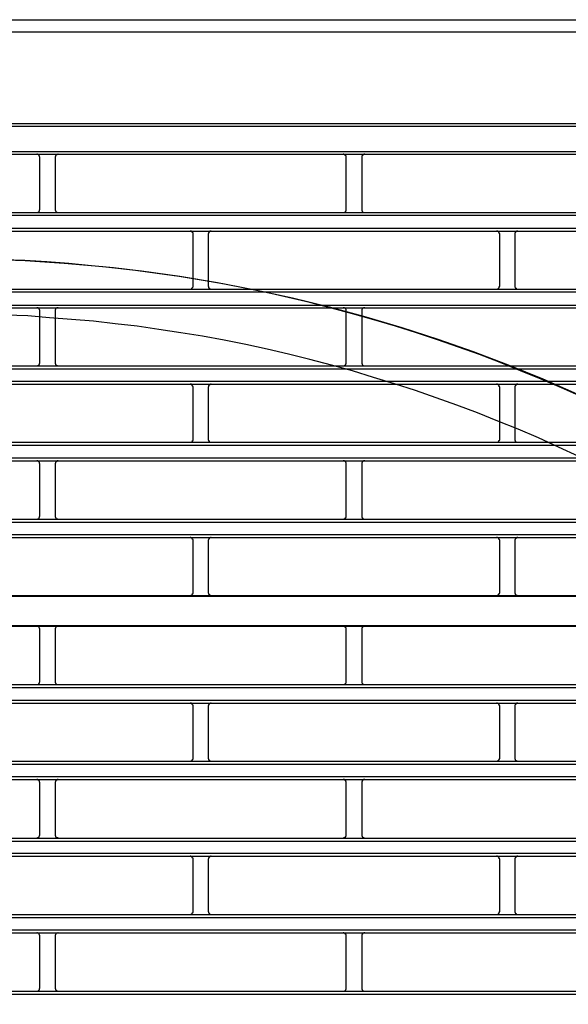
# Model space of a CAD drawing. Header units: millimetres. Extents: x 50532 to 99257, y 49161 to 61325.
# Tile 65 of 256: x 75121 to 75153, y 51663 to 51720. Entities that reach past the tile are written whole.
import ezdxf

# ---------------------------------------------------------------- set-up
doc = ezdxf.new("R2010")
doc.units = ezdxf.units.MM
doc.layers.add('AQUAREA', color=7, linetype='Continuous')

# ---------------------------------------------------------------- blocks, each defined once
blk = doc.blocks.new('SPLIT')
at = {"layer": 'AQUAREA'}
for points in [[(24316.35, -979.25), (24869.92, -979.25)], [(24316, -981.21), (24870.27, -981.21)], [(24308.59, -996.05), (24877.69, -996.05)], [(24308.59, -996.47), (24877.69, -996.47)], [(24308.59, -1000.6), (24877.69, -1000.6)], [(24308.59, -1001.02), (24877.69, -1001.02)], [(24616.73, -1001.51), (24616.73, -1001.51), (24616.73, -1001.44), (24616.66, -1001.44), (24616.66, -1001.37), (24616.66, -1001.3), (24616.59, -1001.3), (24616.59, -1001.23), (24616.59, -1001.16), (24616.52, -1001.16), (24616.45, -1001.09), (24616.38, -1001.09), (24616.31, -1001.09), (24616.31, -1001.02), (24616.24, -1001.02)], [(24616.73, -1009.98), (24616.73, -1001.51)], [(24619.67, -1001.02), (24619.67, -1001.02), (24619.6, -1001.02), (24619.6, -1001.09), (24619.53, -1001.09), (24619.46, -1001.09), (24619.39, -1001.09), (24619.39, -1001.16), (24619.32, -1001.16), (24619.32, -1001.23), (24619.25, -1001.23), (24619.25, -1001.3), (24619.25, -1001.37), (24619.18, -1001.37), (24619.18, -1001.44), (24619.18, -1001.51)], [(24619.18, -1001.51), (24619.18, -1009.98)], [(24666.29, -1001.51), (24666.29, -1001.51), (24666.29, -1001.44), (24666.29, -1001.37), (24666.29, -1001.3), (24666.22, -1001.3), (24666.22, -1001.23), (24666.15, -1001.23), (24666.15, -1001.16), (24666.08, -1001.16), (24666.08, -1001.09), (24666.01, -1001.09), (24665.94, -1001.09), (24665.94, -1001.02), (24665.87, -1001.02), (24665.8, -1001.02)], [(24666.29, -1009.98), (24666.29, -1001.51)], [(24669.3, -1001.02), (24669.3, -1001.02), (24669.23, -1001.02), (24669.16, -1001.02), (24669.16, -1001.09), (24669.09, -1001.09), (24669.02, -1001.09), (24669.02, -1001.16), (24668.95, -1001.16), (24668.95, -1001.23), (24668.88, -1001.23), (24668.88, -1001.3), (24668.81, -1001.3), (24668.81, -1001.37), (24668.81, -1001.44), (24668.81, -1001.51)], [(24668.81, -1001.51), (24668.81, -1009.98)], [(24616.24, -1010.47), (24616.24, -1010.47), (24616.31, -1010.47), (24616.38, -1010.47), (24616.38, -1010.4), (24616.45, -1010.4), (24616.52, -1010.4), (24616.52, -1010.33), (24616.59, -1010.33), (24616.59, -1010.26), (24616.66, -1010.26), (24616.66, -1010.19), (24616.66, -1010.12), (24616.66, -1010.05), (24616.73, -1010.05), (24616.73, -1009.98)], [(24619.18, -1009.98), (24619.18, -1009.98), (24619.18, -1010.05), (24619.18, -1010.12), (24619.25, -1010.12), (24619.25, -1010.19), (24619.25, -1010.26), (24619.32, -1010.26), (24619.32, -1010.33), (24619.39, -1010.33), (24619.39, -1010.4), (24619.46, -1010.4), (24619.53, -1010.47), (24619.6, -1010.47), (24619.67, -1010.47)], [(24665.8, -1010.47), (24665.8, -1010.47), (24665.87, -1010.47), (24665.94, -1010.47), (24666.01, -1010.47), (24666.01, -1010.4), (24666.08, -1010.4), (24666.15, -1010.33), (24666.22, -1010.33), (24666.22, -1010.26), (24666.22, -1010.19), (24666.29, -1010.19), (24666.29, -1010.12), (24666.29, -1010.05), (24666.29, -1009.98)], [(24668.81, -1009.98), (24668.81, -1009.98), (24668.81, -1010.05), (24668.81, -1010.12), (24668.81, -1010.19), (24668.88, -1010.19), (24668.88, -1010.26), (24668.88, -1010.33), (24668.95, -1010.33), (24669.02, -1010.4), (24669.09, -1010.4), (24669.09, -1010.47), (24669.16, -1010.47), (24669.23, -1010.47), (24669.3, -1010.47)], [(24343.87, -1010.47), (24842.41, -1010.47)], [(24343.87, -1010.89), (24842.41, -1010.89)], [(24343.87, -1012.99), (24842.41, -1012.99)], [(24343.87, -1013.48), (24842.41, -1013.48)], [(24641.51, -1013.97), (24641.51, -1013.9), (24641.51, -1013.83), (24641.51, -1013.76), (24641.44, -1013.76), (24641.44, -1013.69), (24641.44, -1013.62), (24641.37, -1013.62), (24641.37, -1013.55), (24641.3, -1013.55), (24641.23, -1013.55), (24641.23, -1013.48), (24641.16, -1013.48), (24641.09, -1013.48), (24641.02, -1013.48)], [(24644.45, -1013.48), (24644.45, -1013.48), (24644.38, -1013.48), (24644.31, -1013.48), (24644.24, -1013.48), (24644.24, -1013.55), (24644.17, -1013.55), (24644.1, -1013.62), (24644.1, -1013.69), (24644.03, -1013.69), (24644.03, -1013.76), (24644.03, -1013.83), (24643.96, -1013.83), (24643.96, -1013.9), (24643.96, -1013.97)], [(24691.14, -1013.97), (24691.14, -1013.9), (24691.14, -1013.83), (24691.07, -1013.83), (24691.07, -1013.76), (24691.07, -1013.69), (24691, -1013.69), (24691, -1013.62), (24690.93, -1013.55), (24690.86, -1013.55), (24690.86, -1013.48), (24690.79, -1013.48), (24690.72, -1013.48), (24690.65, -1013.48)], [(24694.08, -1013.48), (24694.08, -1013.48), (24694.01, -1013.48), (24693.94, -1013.48), (24693.87, -1013.48), (24693.87, -1013.55), (24693.8, -1013.55), (24693.73, -1013.55), (24693.73, -1013.62), (24693.66, -1013.62), (24693.66, -1013.69), (24693.66, -1013.76), (24693.59, -1013.76), (24693.59, -1013.83), (24693.59, -1013.9), (24693.59, -1013.97)], [(24641.51, -1022.37), (24641.51, -1013.97)], [(24643.96, -1013.97), (24643.96, -1022.37)], [(24691.14, -1022.37), (24691.14, -1013.97)], [(24693.59, -1013.97), (24693.59, -1022.37)], [(24704.44, -1040.29), (24701.15, -1038.82), (24697.86, -1037.42), (24694.5, -1036.09), (24691.21, -1034.76), (24687.85, -1033.43), (24684.49, -1032.24), (24681.06, -1031.05), (24677.7, -1029.93), (24674.27, -1028.88), (24670.77, -1027.83), (24667.34, -1026.85), (24663.91, -1025.94), (24660.41, -1025.03), (24656.91, -1024.19), (24653.41, -1023.42), (24649.91, -1022.72), (24646.34, -1022.02), (24642.84, -1021.39), (24639.27, -1020.83), (24635.7, -1020.34), (24632.2, -1019.85), (24628.63, -1019.43), (24625.06, -1019.08), (24621.42, -1018.73), (24617.85, -1018.45), (24614.28, -1018.24), (24610.71, -1018.1)], [(24308.59, -1022.86), (24877.69, -1022.86)], [(24641.02, -1022.86), (24641.02, -1022.86), (24641.09, -1022.86), (24641.16, -1022.86), (24641.23, -1022.86), (24641.23, -1022.79), (24641.3, -1022.79), (24641.3, -1022.72), (24641.37, -1022.72), (24641.37, -1022.65), (24641.44, -1022.65), (24641.44, -1022.58), (24641.51, -1022.51), (24641.51, -1022.44), (24641.51, -1022.37)], [(24643.96, -1022.37), (24643.96, -1022.37), (24643.96, -1022.44), (24644.03, -1022.44), (24644.03, -1022.51), (24644.03, -1022.58), (24644.03, -1022.65), (24644.1, -1022.65), (24644.1, -1022.72), (24644.17, -1022.72), (24644.17, -1022.79), (24644.24, -1022.79), (24644.31, -1022.86), (24644.38, -1022.86), (24644.45, -1022.86)], [(24690.65, -1022.86), (24690.65, -1022.86), (24690.72, -1022.86), (24690.79, -1022.86), (24690.86, -1022.79), (24690.93, -1022.79), (24690.93, -1022.72), (24691, -1022.72), (24691, -1022.65), (24691.07, -1022.65), (24691.07, -1022.58), (24691.07, -1022.51), (24691.07, -1022.44), (24691.14, -1022.44), (24691.14, -1022.37)], [(24693.59, -1022.37), (24693.59, -1022.37), (24693.59, -1022.44), (24693.59, -1022.51), (24693.66, -1022.58), (24693.66, -1022.65), (24693.73, -1022.65), (24693.73, -1022.72), (24693.8, -1022.72), (24693.8, -1022.79), (24693.87, -1022.79), (24693.87, -1022.86), (24693.94, -1022.86), (24694.01, -1022.86), (24694.08, -1022.86)], [(24308.59, -1023.28), (24877.69, -1023.28)], [(24308.59, -1025.45), (24877.69, -1025.45)], [(24308.59, -1025.87), (24877.69, -1025.87)], [(24616.73, -1026.36), (24616.73, -1026.36), (24616.73, -1026.29), (24616.66, -1026.22), (24616.66, -1026.15), (24616.66, -1026.08), (24616.59, -1026.08), (24616.59, -1026.01), (24616.52, -1026.01), (24616.52, -1025.94), (24616.45, -1025.94), (24616.45, -1025.87), (24616.38, -1025.87), (24616.31, -1025.87), (24616.24, -1025.87)], [(24619.67, -1025.87), (24619.67, -1025.87), (24619.6, -1025.87), (24619.53, -1025.87), (24619.46, -1025.87), (24619.46, -1025.94), (24619.39, -1025.94), (24619.32, -1025.94), (24619.32, -1026.01), (24619.25, -1026.08), (24619.25, -1026.15), (24619.18, -1026.15), (24619.18, -1026.22), (24619.18, -1026.29), (24619.18, -1026.36)], [(24666.29, -1026.36), (24666.29, -1026.36), (24666.29, -1026.29), (24666.29, -1026.22), (24666.29, -1026.15), (24666.22, -1026.08), (24666.22, -1026.01), (24666.15, -1026.01), (24666.15, -1025.94), (24666.08, -1025.94), (24666.01, -1025.87), (24665.94, -1025.87), (24665.87, -1025.87), (24665.8, -1025.87)], [(24669.3, -1025.87), (24669.3, -1025.87), (24669.23, -1025.87), (24669.16, -1025.87), (24669.09, -1025.87), (24669.02, -1025.94), (24668.95, -1025.94), (24668.95, -1026.01), (24668.88, -1026.01), (24668.88, -1026.08), (24668.81, -1026.15), (24668.81, -1026.22), (24668.81, -1026.29), (24668.81, -1026.36)], [(24703.95, -1049.95), (24700.66, -1048.41), (24697.44, -1046.94), (24694.15, -1045.54), (24690.86, -1044.21), (24687.57, -1042.88), (24684.21, -1041.62), (24680.85, -1040.43), (24677.49, -1039.24), (24674.13, -1038.19), (24670.7, -1037.14), (24667.34, -1036.09), (24663.91, -1035.18), (24660.41, -1034.27), (24656.98, -1033.36), (24653.48, -1032.59), (24650.05, -1031.82), (24646.55, -1031.12), (24643.05, -1030.49), (24639.55, -1029.93), (24635.98, -1029.37), (24632.48, -1028.88), (24628.91, -1028.46), (24625.41, -1028.04), (24621.84, -1027.76), (24618.27, -1027.48), (24614.77, -1027.2), (24611.2, -1027.06)], [(24616.73, -1034.76), (24616.73, -1026.36)], [(24619.18, -1026.36), (24619.18, -1034.76)], [(24666.29, -1034.76), (24666.29, -1026.36)], [(24668.81, -1026.36), (24668.81, -1034.76)], [(24308.59, -1035.25), (24877.69, -1035.25)], [(24308.59, -1035.74), (24877.69, -1035.74)], [(24616.24, -1035.25), (24616.24, -1035.25), (24616.31, -1035.25), (24616.38, -1035.25), (24616.45, -1035.25), (24616.45, -1035.18), (24616.52, -1035.18), (24616.52, -1035.11), (24616.59, -1035.11), (24616.59, -1035.04), (24616.66, -1035.04), (24616.66, -1034.97), (24616.66, -1034.9), (24616.73, -1034.83), (24616.73, -1034.76)], [(24619.18, -1034.76), (24619.18, -1034.76), (24619.18, -1034.83), (24619.18, -1034.9), (24619.18, -1034.97), (24619.25, -1034.97), (24619.25, -1035.04), (24619.32, -1035.11), (24619.32, -1035.18), (24619.39, -1035.18), (24619.46, -1035.18), (24619.46, -1035.25), (24619.53, -1035.25), (24619.6, -1035.25), (24619.67, -1035.25)], [(24665.8, -1035.25), (24665.8, -1035.25), (24665.87, -1035.25), (24665.94, -1035.25), (24666.01, -1035.25), (24666.08, -1035.18), (24666.15, -1035.18), (24666.15, -1035.11), (24666.22, -1035.11), (24666.22, -1035.04), (24666.22, -1034.97), (24666.29, -1034.97), (24666.29, -1034.9), (24666.29, -1034.83), (24666.29, -1034.76)], [(24668.81, -1034.76), (24668.81, -1034.76), (24668.81, -1034.83), (24668.81, -1034.9), (24668.81, -1034.97), (24668.88, -1034.97), (24668.88, -1035.04), (24668.88, -1035.11), (24668.95, -1035.11), (24668.95, -1035.18), (24669.02, -1035.18), (24669.09, -1035.25), (24669.16, -1035.25), (24669.23, -1035.25), (24669.3, -1035.25)], [(24308.59, -1037.77), (24877.69, -1037.77)], [(24308.59, -1038.26), (24877.69, -1038.26)], [(24641.51, -1038.75), (24641.51, -1038.75), (24641.51, -1038.68), (24641.51, -1038.61), (24641.44, -1038.54), (24641.44, -1038.47), (24641.37, -1038.47), (24641.37, -1038.4), (24641.3, -1038.4), (24641.3, -1038.33), (24641.23, -1038.33), (24641.23, -1038.26), (24641.16, -1038.26), (24641.09, -1038.26), (24641.02, -1038.26)], [(24641.51, -1047.15), (24641.51, -1038.75)], [(24644.45, -1038.26), (24644.45, -1038.26), (24644.38, -1038.26), (24644.31, -1038.26), (24644.24, -1038.33), (24644.17, -1038.33), (24644.17, -1038.4), (24644.1, -1038.4), (24644.1, -1038.47), (24644.03, -1038.47), (24644.03, -1038.54), (24644.03, -1038.61), (24644.03, -1038.68), (24643.96, -1038.68), (24643.96, -1038.75)], [(24643.96, -1038.75), (24643.96, -1047.15)], [(24691.14, -1038.75), (24691.14, -1038.75), (24691.14, -1038.68), (24691.07, -1038.68), (24691.07, -1038.61), (24691.07, -1038.54), (24691.07, -1038.47), (24691, -1038.47), (24691, -1038.4), (24690.93, -1038.4), (24690.93, -1038.33), (24690.86, -1038.33), (24690.79, -1038.26), (24690.72, -1038.26), (24690.65, -1038.26)], [(24691.14, -1047.15), (24691.14, -1038.75)], [(24694.08, -1038.26), (24694.08, -1038.26), (24694.01, -1038.26), (24693.94, -1038.26), (24693.87, -1038.26), (24693.87, -1038.33), (24693.8, -1038.33), (24693.8, -1038.4), (24693.73, -1038.4), (24693.73, -1038.47), (24693.66, -1038.47), (24693.66, -1038.54), (24693.59, -1038.61), (24693.59, -1038.68), (24693.59, -1038.75)], [(24693.59, -1038.75), (24693.59, -1047.15)], [(24308.59, -1047.64), (24877.69, -1047.64)], [(24308.59, -1048.13), (24877.69, -1048.13)], [(24641.02, -1047.64), (24641.02, -1047.64), (24641.09, -1047.64), (24641.16, -1047.64), (24641.23, -1047.64), (24641.23, -1047.57), (24641.3, -1047.57), (24641.37, -1047.57), (24641.37, -1047.5), (24641.44, -1047.5), (24641.44, -1047.43), (24641.44, -1047.36), (24641.51, -1047.36), (24641.51, -1047.29), (24641.51, -1047.22), (24641.51, -1047.15)], [(24643.96, -1047.15), (24643.96, -1047.22), (24643.96, -1047.29), (24644.03, -1047.29), (24644.03, -1047.36), (24644.03, -1047.43), (24644.1, -1047.43), (24644.1, -1047.5), (24644.17, -1047.57), (24644.24, -1047.57), (24644.24, -1047.64), (24644.31, -1047.64), (24644.38, -1047.64), (24644.45, -1047.64)], [(24690.65, -1047.64), (24690.65, -1047.64), (24690.72, -1047.64), (24690.79, -1047.64), (24690.86, -1047.64), (24690.86, -1047.57), (24690.93, -1047.57), (24691, -1047.5), (24691, -1047.43), (24691.07, -1047.43), (24691.07, -1047.36), (24691.07, -1047.29), (24691.14, -1047.29), (24691.14, -1047.22), (24691.14, -1047.15)], [(24693.59, -1047.15), (24693.59, -1047.22), (24693.59, -1047.29), (24693.59, -1047.36), (24693.66, -1047.36), (24693.66, -1047.43), (24693.66, -1047.5), (24693.73, -1047.5), (24693.73, -1047.57), (24693.8, -1047.57), (24693.87, -1047.57), (24693.87, -1047.64), (24693.94, -1047.64), (24694.01, -1047.64), (24694.08, -1047.64)], [(24308.59, -1050.16), (24877.69, -1050.16)], [(24308.59, -1050.65), (24877.69, -1050.65)], [(24616.73, -1051.14), (24616.73, -1051.14), (24616.73, -1051.07), (24616.66, -1051.07), (24616.66, -1051), (24616.66, -1050.93), (24616.66, -1050.86), (24616.59, -1050.86), (24616.59, -1050.79), (24616.52, -1050.79), (24616.52, -1050.72), (24616.45, -1050.72), (24616.38, -1050.72), (24616.38, -1050.65), (24616.31, -1050.65), (24616.24, -1050.65)], [(24616.73, -1059.61), (24616.73, -1051.14)], [(24619.67, -1050.65), (24619.67, -1050.65), (24619.6, -1050.65), (24619.53, -1050.65), (24619.46, -1050.72), (24619.39, -1050.72), (24619.39, -1050.79), (24619.32, -1050.79), (24619.32, -1050.86), (24619.25, -1050.86), (24619.25, -1050.93), (24619.25, -1051), (24619.18, -1051), (24619.18, -1051.07), (24619.18, -1051.14)], [(24619.18, -1051.14), (24619.18, -1059.61)], [(24666.29, -1051.14), (24666.29, -1051.14), (24666.29, -1051.07), (24666.29, -1051), (24666.29, -1050.93), (24666.22, -1050.93), (24666.22, -1050.86), (24666.22, -1050.79), (24666.15, -1050.79), (24666.08, -1050.72), (24666.01, -1050.72), (24666.01, -1050.65), (24665.94, -1050.65), (24665.87, -1050.65), (24665.8, -1050.65)], [(24666.29, -1059.61), (24666.29, -1051.14)], [(24669.3, -1050.65), (24669.3, -1050.65), (24669.23, -1050.65), (24669.16, -1050.65), (24669.09, -1050.65), (24669.09, -1050.72), (24669.02, -1050.72), (24668.95, -1050.79), (24668.88, -1050.79), (24668.88, -1050.86), (24668.88, -1050.93), (24668.81, -1050.93), (24668.81, -1051), (24668.81, -1051.07), (24668.81, -1051.14)], [(24668.81, -1051.14), (24668.81, -1059.61)], [(24616.24, -1060.1), (24616.24, -1060.1), (24616.31, -1060.1), (24616.31, -1060.03), (24616.38, -1060.03), (24616.45, -1060.03), (24616.52, -1059.96), (24616.59, -1059.96), (24616.59, -1059.89), (24616.59, -1059.82), (24616.66, -1059.82), (24616.66, -1059.75), (24616.66, -1059.68), (24616.73, -1059.68), (24616.73, -1059.61)], [(24619.18, -1059.61), (24619.18, -1059.61), (24619.18, -1059.68), (24619.18, -1059.75), (24619.25, -1059.75), (24619.25, -1059.82), (24619.25, -1059.89), (24619.32, -1059.89), (24619.32, -1059.96), (24619.39, -1059.96), (24619.39, -1060.03), (24619.46, -1060.03), (24619.53, -1060.03), (24619.6, -1060.03), (24619.6, -1060.1), (24619.67, -1060.1)], [(24665.8, -1060.1), (24665.8, -1060.1), (24665.87, -1060.1), (24665.94, -1060.1), (24665.94, -1060.03), (24666.01, -1060.03), (24666.08, -1060.03), (24666.08, -1059.96), (24666.15, -1059.96), (24666.15, -1059.89), (24666.22, -1059.89), (24666.22, -1059.82), (24666.29, -1059.82), (24666.29, -1059.75), (24666.29, -1059.68), (24666.29, -1059.61)], [(24668.81, -1059.61), (24668.81, -1059.61), (24668.81, -1059.68), (24668.81, -1059.75), (24668.81, -1059.82), (24668.88, -1059.82), (24668.88, -1059.89), (24668.95, -1059.89), (24668.95, -1059.96), (24669.02, -1059.96), (24669.02, -1060.03), (24669.09, -1060.03), (24669.16, -1060.03), (24669.16, -1060.1), (24669.23, -1060.1), (24669.3, -1060.1)], [(24308.59, -1060.1), (24877.69, -1060.1)], [(24308.59, -1060.59), (24877.69, -1060.59)], [(24308.59, -1062.55), (24877.69, -1062.55)], [(24308.59, -1063.04), (24877.69, -1063.04)], [(24641.51, -1063.53), (24641.51, -1063.53), (24641.51, -1063.46), (24641.51, -1063.39), (24641.44, -1063.39), (24641.44, -1063.32), (24641.44, -1063.25), (24641.37, -1063.25), (24641.37, -1063.18), (24641.3, -1063.18), (24641.3, -1063.11), (24641.23, -1063.11), (24641.16, -1063.11), (24641.16, -1063.04), (24641.09, -1063.04), (24641.02, -1063.04)], [(24641.51, -1071.93), (24641.51, -1063.53)], [(24644.45, -1063.04), (24644.45, -1063.04), (24644.38, -1063.04), (24644.31, -1063.04), (24644.31, -1063.11), (24644.24, -1063.11), (24644.17, -1063.11), (24644.17, -1063.18), (24644.1, -1063.18), (24644.1, -1063.25), (24644.03, -1063.32), (24644.03, -1063.39), (24644.03, -1063.46), (24643.96, -1063.46), (24643.96, -1063.53)], [(24643.96, -1063.53), (24643.96, -1071.93)], [(24691.14, -1063.53), (24691.14, -1063.53), (24691.14, -1063.46), (24691.07, -1063.46), (24691.07, -1063.39), (24691.07, -1063.32), (24691, -1063.25), (24691, -1063.18), (24690.93, -1063.18), (24690.93, -1063.11), (24690.86, -1063.11), (24690.79, -1063.11), (24690.79, -1063.04), (24690.72, -1063.04), (24690.65, -1063.04)], [(24691.14, -1071.93), (24691.14, -1063.53)], [(24694.08, -1063.04), (24694.08, -1063.04), (24694.01, -1063.04), (24693.94, -1063.04), (24693.94, -1063.11), (24693.87, -1063.11), (24693.8, -1063.11), (24693.8, -1063.18), (24693.73, -1063.18), (24693.73, -1063.25), (24693.66, -1063.25), (24693.66, -1063.32), (24693.66, -1063.39), (24693.59, -1063.39), (24693.59, -1063.46), (24693.59, -1063.53)], [(24693.59, -1063.53), (24693.59, -1071.93)], [(24591.39, -1072.42), (24641.02, -1072.42)], [(24641.02, -1072.42), (24641.02, -1072.42), (24641.09, -1072.42), (24641.16, -1072.42), (24641.23, -1072.42), (24641.23, -1072.35), (24641.3, -1072.35), (24641.37, -1072.35), (24641.37, -1072.28), (24641.44, -1072.28), (24641.44, -1072.21), (24641.44, -1072.14), (24641.51, -1072.14), (24641.51, -1072.07), (24641.51, -1072), (24641.51, -1071.93)], [(24641.02, -1072.42), (24690.65, -1072.42)], [(24643.96, -1071.93), (24643.96, -1072), (24643.96, -1072.07), (24644.03, -1072.07), (24644.03, -1072.14), (24644.03, -1072.21), (24644.1, -1072.21), (24644.1, -1072.28), (24644.17, -1072.28), (24644.17, -1072.35), (24644.24, -1072.35), (24644.24, -1072.42), (24644.31, -1072.42), (24644.38, -1072.42), (24644.45, -1072.42)], [(24690.65, -1072.42), (24690.65, -1072.42), (24690.72, -1072.42), (24690.79, -1072.42), (24690.86, -1072.42), (24690.86, -1072.35), (24690.93, -1072.35), (24690.93, -1072.28), (24691, -1072.28), (24691, -1072.21), (24691.07, -1072.21), (24691.07, -1072.14), (24691.07, -1072.07), (24691.14, -1072.07), (24691.14, -1072), (24691.14, -1071.93)], [(24690.65, -1072.42), (24740.21, -1072.42)], [(24693.59, -1071.93), (24693.59, -1072), (24693.59, -1072.07), (24693.59, -1072.14), (24693.66, -1072.14), (24693.66, -1072.21), (24693.66, -1072.28), (24693.73, -1072.28), (24693.73, -1072.35), (24693.8, -1072.35), (24693.87, -1072.35), (24693.87, -1072.42), (24693.94, -1072.42), (24694.01, -1072.42), (24694.08, -1072.42)], [(24308.59, -1072.56), (24877.69, -1072.56)], [(24308.59, -1077.32), (24877.69, -1077.32)], [(24566.6, -1077.39), (24616.24, -1077.39)], [(24616.24, -1077.39), (24665.8, -1077.39)], [(24616.73, -1077.88), (24616.73, -1077.88), (24616.73, -1077.81), (24616.66, -1077.81), (24616.66, -1077.74), (24616.66, -1077.67), (24616.59, -1077.67), (24616.59, -1077.6), (24616.59, -1077.53), (24616.52, -1077.53), (24616.45, -1077.46), (24616.38, -1077.46), (24616.31, -1077.46), (24616.31, -1077.39), (24616.24, -1077.39)], [(24616.73, -1086.35), (24616.73, -1077.88)], [(24619.67, -1077.39), (24619.67, -1077.39), (24619.6, -1077.39), (24619.6, -1077.46), (24619.53, -1077.46), (24619.46, -1077.46), (24619.39, -1077.46), (24619.39, -1077.53), (24619.32, -1077.53), (24619.32, -1077.6), (24619.25, -1077.6), (24619.25, -1077.67), (24619.25, -1077.74), (24619.18, -1077.74), (24619.18, -1077.81), (24619.18, -1077.88)], [(24619.18, -1077.88), (24619.18, -1086.35)], [(24665.8, -1077.39), (24715.43, -1077.39)], [(24666.29, -1077.88), (24666.29, -1077.88), (24666.29, -1077.81), (24666.29, -1077.74), (24666.29, -1077.67), (24666.22, -1077.67), (24666.22, -1077.6), (24666.15, -1077.6), (24666.15, -1077.53), (24666.08, -1077.53), (24666.08, -1077.46), (24666.01, -1077.46), (24665.94, -1077.46), (24665.94, -1077.39), (24665.87, -1077.39), (24665.8, -1077.39)], [(24666.29, -1086.35), (24666.29, -1077.88)], [(24669.3, -1077.39), (24669.3, -1077.39), (24669.23, -1077.39), (24669.16, -1077.39), (24669.16, -1077.46), (24669.09, -1077.46), (24669.02, -1077.46), (24669.02, -1077.53), (24668.95, -1077.53), (24668.95, -1077.6), (24668.88, -1077.6), (24668.88, -1077.67), (24668.81, -1077.67), (24668.81, -1077.74), (24668.81, -1077.81), (24668.81, -1077.88)], [(24668.81, -1077.88), (24668.81, -1086.35)], [(24616.24, -1086.84), (24616.24, -1086.84), (24616.31, -1086.84), (24616.38, -1086.84), (24616.45, -1086.84), (24616.45, -1086.77), (24616.52, -1086.77), (24616.52, -1086.7), (24616.59, -1086.7), (24616.59, -1086.63), (24616.66, -1086.63), (24616.66, -1086.56), (24616.66, -1086.49), (24616.73, -1086.42), (24616.73, -1086.35)], [(24619.18, -1086.35), (24619.18, -1086.35), (24619.18, -1086.42), (24619.18, -1086.49), (24619.18, -1086.56), (24619.25, -1086.56), (24619.25, -1086.63), (24619.32, -1086.7), (24619.32, -1086.77), (24619.39, -1086.77), (24619.46, -1086.77), (24619.46, -1086.84), (24619.53, -1086.84), (24619.6, -1086.84), (24619.67, -1086.84)], [(24665.8, -1086.84), (24665.8, -1086.84), (24665.87, -1086.84), (24665.94, -1086.84), (24666.01, -1086.84), (24666.08, -1086.77), (24666.15, -1086.77), (24666.15, -1086.7), (24666.22, -1086.7), (24666.22, -1086.63), (24666.29, -1086.56), (24666.29, -1086.49), (24666.29, -1086.42), (24666.29, -1086.35)], [(24668.81, -1086.35), (24668.81, -1086.35), (24668.81, -1086.42), (24668.81, -1086.49), (24668.81, -1086.56), (24668.88, -1086.63), (24668.88, -1086.7), (24668.95, -1086.7), (24668.95, -1086.77), (24669.02, -1086.77), (24669.09, -1086.84), (24669.16, -1086.84), (24669.23, -1086.84), (24669.3, -1086.84)], [(24308.59, -1086.84), (24877.69, -1086.84)], [(24308.59, -1087.33), (24877.69, -1087.33)], [(24308.59, -1089.36), (24877.69, -1089.36)], [(24308.59, -1089.85), (24877.69, -1089.85)], [(24641.51, -1090.34), (24641.51, -1090.34), (24641.51, -1090.27), (24641.51, -1090.2), (24641.44, -1090.13), (24641.44, -1090.06), (24641.37, -1090.06), (24641.37, -1089.99), (24641.3, -1089.99), (24641.3, -1089.92), (24641.23, -1089.92), (24641.23, -1089.85), (24641.16, -1089.85), (24641.09, -1089.85), (24641.02, -1089.85)], [(24644.45, -1089.85), (24644.45, -1089.85), (24644.38, -1089.85), (24644.31, -1089.85), (24644.24, -1089.92), (24644.17, -1089.92), (24644.17, -1089.99), (24644.1, -1089.99), (24644.1, -1090.06), (24644.03, -1090.06), (24644.03, -1090.13), (24644.03, -1090.2), (24644.03, -1090.27), (24643.96, -1090.27), (24643.96, -1090.34)], [(24691.14, -1090.34), (24691.14, -1090.34), (24691.14, -1090.27), (24691.07, -1090.27), (24691.07, -1090.2), (24691.07, -1090.13), (24691.07, -1090.06), (24691, -1090.06), (24691, -1089.99), (24690.93, -1089.99), (24690.93, -1089.92), (24690.86, -1089.92), (24690.79, -1089.85), (24690.72, -1089.85), (24690.65, -1089.85)], [(24694.08, -1089.85), (24694.08, -1089.85), (24694.01, -1089.85), (24693.94, -1089.85), (24693.87, -1089.85), (24693.87, -1089.92), (24693.8, -1089.92), (24693.8, -1089.99), (24693.73, -1089.99), (24693.73, -1090.06), (24693.66, -1090.06), (24693.66, -1090.13), (24693.59, -1090.2), (24693.59, -1090.27), (24693.59, -1090.34)], [(24641.51, -1098.74), (24641.51, -1090.34)], [(24643.96, -1090.34), (24643.96, -1098.74)], [(24691.14, -1098.74), (24691.14, -1090.34)], [(24693.59, -1090.34), (24693.59, -1098.74)], [(24308.59, -1099.23), (24877.69, -1099.23)], [(24641.02, -1099.23), (24641.02, -1099.23), (24641.09, -1099.23), (24641.16, -1099.23), (24641.23, -1099.23), (24641.23, -1099.16), (24641.3, -1099.16), (24641.37, -1099.16), (24641.37, -1099.09), (24641.44, -1099.09), (24641.44, -1099.02), (24641.44, -1098.95), (24641.51, -1098.95), (24641.51, -1098.88), (24641.51, -1098.81), (24641.51, -1098.74)], [(24643.96, -1098.74), (24643.96, -1098.81), (24643.96, -1098.88), (24644.03, -1098.88), (24644.03, -1098.95), (24644.03, -1099.02), (24644.1, -1099.02), (24644.1, -1099.09), (24644.17, -1099.16), (24644.24, -1099.16), (24644.24, -1099.23), (24644.31, -1099.23), (24644.38, -1099.23), (24644.45, -1099.23)], [(24690.65, -1099.23), (24690.65, -1099.23), (24690.72, -1099.23), (24690.79, -1099.23), (24690.86, -1099.23), (24690.86, -1099.16), (24690.93, -1099.16), (24691, -1099.09), (24691, -1099.02), (24691.07, -1099.02), (24691.07, -1098.95), (24691.07, -1098.88), (24691.14, -1098.88), (24691.14, -1098.81), (24691.14, -1098.74)], [(24693.59, -1098.74), (24693.59, -1098.81), (24693.59, -1098.88), (24693.59, -1098.95), (24693.66, -1098.95), (24693.66, -1099.02), (24693.66, -1099.09), (24693.73, -1099.09), (24693.73, -1099.16), (24693.8, -1099.16), (24693.87, -1099.16), (24693.87, -1099.23), (24693.94, -1099.23), (24694.01, -1099.23), (24694.08, -1099.23)], [(24308.59, -1099.72), (24877.69, -1099.72)], [(24308.59, -1101.75), (24877.69, -1101.75)], [(24308.59, -1102.24), (24877.69, -1102.24)], [(24616.73, -1102.73), (24616.73, -1102.73), (24616.73, -1102.66), (24616.66, -1102.66), (24616.66, -1102.59), (24616.66, -1102.52), (24616.66, -1102.45), (24616.59, -1102.45), (24616.59, -1102.38), (24616.52, -1102.38), (24616.52, -1102.31), (24616.45, -1102.31), (24616.38, -1102.31), (24616.38, -1102.24), (24616.31, -1102.24), (24616.24, -1102.24)], [(24619.67, -1102.24), (24619.67, -1102.24), (24619.6, -1102.24), (24619.53, -1102.24), (24619.46, -1102.31), (24619.39, -1102.31), (24619.39, -1102.38), (24619.32, -1102.38), (24619.32, -1102.45), (24619.25, -1102.45), (24619.25, -1102.52), (24619.25, -1102.59), (24619.18, -1102.59), (24619.18, -1102.66), (24619.18, -1102.73)], [(24666.29, -1102.73), (24666.29, -1102.73), (24666.29, -1102.66), (24666.29, -1102.59), (24666.29, -1102.52), (24666.22, -1102.52), (24666.22, -1102.45), (24666.22, -1102.38), (24666.15, -1102.38), (24666.08, -1102.31), (24666.01, -1102.31), (24666.01, -1102.24), (24665.94, -1102.24), (24665.87, -1102.24), (24665.8, -1102.24)], [(24669.3, -1102.24), (24669.3, -1102.24), (24669.23, -1102.24), (24669.16, -1102.24), (24669.09, -1102.24), (24669.09, -1102.31), (24669.02, -1102.31), (24668.95, -1102.38), (24668.88, -1102.38), (24668.88, -1102.45), (24668.88, -1102.52), (24668.81, -1102.52), (24668.81, -1102.59), (24668.81, -1102.66), (24668.81, -1102.73)], [(24616.73, -1111.2), (24616.73, -1102.73)], [(24619.18, -1102.73), (24619.18, -1111.2)], [(24666.29, -1111.2), (24666.29, -1102.73)], [(24668.81, -1102.73), (24668.81, -1111.2)], [(24308.59, -1111.69), (24877.69, -1111.69)], [(24308.59, -1112.18), (24877.69, -1112.18)], [(24616.24, -1111.69), (24616.24, -1111.69), (24616.31, -1111.69), (24616.31, -1111.62), (24616.38, -1111.62), (24616.45, -1111.62), (24616.52, -1111.55), (24616.59, -1111.55), (24616.59, -1111.48), (24616.59, -1111.41), (24616.66, -1111.41), (24616.66, -1111.34), (24616.66, -1111.27), (24616.73, -1111.27), (24616.73, -1111.2)], [(24619.18, -1111.2), (24619.18, -1111.2), (24619.18, -1111.27), (24619.18, -1111.34), (24619.25, -1111.34), (24619.25, -1111.41), (24619.25, -1111.48), (24619.32, -1111.48), (24619.32, -1111.55), (24619.39, -1111.55), (24619.39, -1111.62), (24619.46, -1111.62), (24619.53, -1111.62), (24619.6, -1111.62), (24619.6, -1111.69), (24619.67, -1111.69)], [(24665.8, -1111.69), (24665.8, -1111.69), (24665.87, -1111.69), (24665.94, -1111.69), (24665.94, -1111.62), (24666.01, -1111.62), (24666.08, -1111.62), (24666.08, -1111.55), (24666.15, -1111.55), (24666.15, -1111.48), (24666.22, -1111.48), (24666.22, -1111.41), (24666.29, -1111.41), (24666.29, -1111.34), (24666.29, -1111.27), (24666.29, -1111.2)], [(24668.81, -1111.2), (24668.81, -1111.2), (24668.81, -1111.27), (24668.81, -1111.34), (24668.81, -1111.41), (24668.88, -1111.41), (24668.88, -1111.48), (24668.95, -1111.48), (24668.95, -1111.55), (24669.02, -1111.55), (24669.02, -1111.62), (24669.09, -1111.62), (24669.16, -1111.62), (24669.16, -1111.69), (24669.23, -1111.69), (24669.3, -1111.69)], [(24308.59, -1114.14), (24877.69, -1114.14)], [(24308.59, -1114.63), (24877.69, -1114.63)], [(24641.51, -1115.12), (24641.51, -1115.12), (24641.51, -1115.05), (24641.51, -1114.98), (24641.44, -1114.98), (24641.44, -1114.91), (24641.44, -1114.84), (24641.37, -1114.84), (24641.37, -1114.77), (24641.3, -1114.77), (24641.3, -1114.7), (24641.23, -1114.7), (24641.16, -1114.7), (24641.16, -1114.63), (24641.09, -1114.63), (24641.02, -1114.63)], [(24641.51, -1123.59), (24641.51, -1115.12)], [(24644.45, -1114.63), (24644.45, -1114.63), (24644.38, -1114.63), (24644.31, -1114.63), (24644.31, -1114.7), (24644.24, -1114.7), (24644.17, -1114.7), (24644.17, -1114.77), (24644.1, -1114.77), (24644.1, -1114.84), (24644.03, -1114.91), (24644.03, -1114.98), (24644.03, -1115.05), (24643.96, -1115.05), (24643.96, -1115.12)], [(24643.96, -1115.12), (24643.96, -1123.59)], [(24691.14, -1115.12), (24691.14, -1115.12), (24691.14, -1115.05), (24691.07, -1115.05), (24691.07, -1114.98), (24691.07, -1114.91), (24691, -1114.84), (24691, -1114.77), (24690.93, -1114.77), (24690.93, -1114.7), (24690.86, -1114.7), (24690.79, -1114.7), (24690.79, -1114.63), (24690.72, -1114.63), (24690.65, -1114.63)], [(24691.14, -1123.59), (24691.14, -1115.12)], [(24694.08, -1114.63), (24694.08, -1114.63), (24694.01, -1114.63), (24693.94, -1114.63), (24693.94, -1114.7), (24693.87, -1114.7), (24693.8, -1114.7), (24693.8, -1114.77), (24693.73, -1114.77), (24693.73, -1114.84), (24693.66, -1114.84), (24693.66, -1114.91), (24693.66, -1114.98), (24693.59, -1114.98), (24693.59, -1115.05), (24693.59, -1115.12)], [(24693.59, -1115.12), (24693.59, -1123.59)], [(24308.59, -1124.08), (24877.69, -1124.08)], [(24308.59, -1124.57), (24877.69, -1124.57)], [(24641.02, -1124.08), (24641.02, -1124.08), (24641.09, -1124.08), (24641.16, -1124.08), (24641.16, -1124.01), (24641.23, -1124.01), (24641.3, -1124.01), (24641.3, -1123.94), (24641.37, -1123.94), (24641.37, -1123.87), (24641.44, -1123.87), (24641.44, -1123.8), (24641.44, -1123.73), (24641.51, -1123.73), (24641.51, -1123.66), (24641.51, -1123.59)], [(24643.96, -1123.59), (24643.96, -1123.59), (24643.96, -1123.66), (24644.03, -1123.66), (24644.03, -1123.73), (24644.03, -1123.8), (24644.1, -1123.87), (24644.1, -1123.94), (24644.17, -1123.94), (24644.17, -1124.01), (24644.24, -1124.01), (24644.31, -1124.01), (24644.31, -1124.08), (24644.38, -1124.08), (24644.45, -1124.08)], [(24690.65, -1124.08), (24690.65, -1124.08), (24690.72, -1124.08), (24690.79, -1124.08), (24690.79, -1124.01), (24690.86, -1124.01), (24690.93, -1124.01), (24690.93, -1123.94), (24691, -1123.94), (24691, -1123.87), (24691.07, -1123.8), (24691.07, -1123.73), (24691.07, -1123.66), (24691.14, -1123.66), (24691.14, -1123.59)], [(24693.59, -1123.59), (24693.59, -1123.59), (24693.59, -1123.66), (24693.59, -1123.73), (24693.66, -1123.73), (24693.66, -1123.8), (24693.66, -1123.87), (24693.73, -1123.87), (24693.73, -1123.94), (24693.8, -1123.94), (24693.8, -1124.01), (24693.87, -1124.01), (24693.94, -1124.01), (24693.94, -1124.08), (24694.01, -1124.08), (24694.08, -1124.08)], [(24308.59, -1126.53), (24877.69, -1126.53)], [(24308.59, -1127.02), (24877.69, -1127.02)], [(24616.73, -1127.51), (24616.73, -1127.51), (24616.73, -1127.44), (24616.66, -1127.44), (24616.66, -1127.37), (24616.66, -1127.3), (24616.59, -1127.3), (24616.59, -1127.23), (24616.59, -1127.16), (24616.52, -1127.16), (24616.45, -1127.09), (24616.38, -1127.09), (24616.31, -1127.09), (24616.31, -1127.02), (24616.24, -1127.02)], [(24616.73, -1135.98), (24616.73, -1127.51)], [(24619.67, -1127.02), (24619.67, -1127.02), (24619.6, -1127.02), (24619.6, -1127.09), (24619.53, -1127.09), (24619.46, -1127.09), (24619.39, -1127.09), (24619.39, -1127.16), (24619.32, -1127.16), (24619.32, -1127.23), (24619.25, -1127.23), (24619.25, -1127.3), (24619.25, -1127.37), (24619.18, -1127.37), (24619.18, -1127.44), (24619.18, -1127.51)], [(24619.18, -1127.51), (24619.18, -1135.98)], [(24666.29, -1127.51), (24666.29, -1127.51), (24666.29, -1127.44), (24666.29, -1127.37), (24666.29, -1127.3), (24666.22, -1127.3), (24666.22, -1127.23), (24666.15, -1127.23), (24666.15, -1127.16), (24666.08, -1127.16), (24666.08, -1127.09), (24666.01, -1127.09), (24665.94, -1127.09), (24665.94, -1127.02), (24665.87, -1127.02), (24665.8, -1127.02)], [(24666.29, -1135.98), (24666.29, -1127.51)], [(24669.3, -1127.02), (24669.3, -1127.02), (24669.23, -1127.02), (24669.16, -1127.02), (24669.16, -1127.09), (24669.09, -1127.09), (24669.02, -1127.09), (24669.02, -1127.16), (24668.95, -1127.16), (24668.95, -1127.23), (24668.88, -1127.23), (24668.88, -1127.3), (24668.81, -1127.3), (24668.81, -1127.37), (24668.81, -1127.44), (24668.81, -1127.51)], [(24668.81, -1127.51), (24668.81, -1135.98)], [(24616.24, -1136.47), (24616.24, -1136.47), (24616.31, -1136.47), (24616.38, -1136.47), (24616.38, -1136.4), (24616.45, -1136.4), (24616.52, -1136.4), (24616.52, -1136.33), (24616.59, -1136.33), (24616.59, -1136.26), (24616.66, -1136.26), (24616.66, -1136.19), (24616.66, -1136.12), (24616.66, -1136.05), (24616.73, -1136.05), (24616.73, -1135.98)], [(24619.18, -1135.98), (24619.18, -1135.98), (24619.18, -1136.05), (24619.18, -1136.12), (24619.25, -1136.12), (24619.25, -1136.19), (24619.25, -1136.26), (24619.32, -1136.26), (24619.32, -1136.33), (24619.39, -1136.33), (24619.39, -1136.4), (24619.46, -1136.4), (24619.53, -1136.47), (24619.6, -1136.47), (24619.67, -1136.47)], [(24665.8, -1136.47), (24665.8, -1136.47), (24665.87, -1136.47), (24665.94, -1136.47), (24666.01, -1136.47), (24666.01, -1136.4), (24666.08, -1136.4), (24666.15, -1136.33), (24666.22, -1136.33), (24666.22, -1136.26), (24666.22, -1136.19), (24666.29, -1136.19), (24666.29, -1136.12), (24666.29, -1136.05), (24666.29, -1135.98)], [(24668.81, -1135.98), (24668.81, -1135.98), (24668.81, -1136.05), (24668.81, -1136.12), (24668.81, -1136.19), (24668.88, -1136.19), (24668.88, -1136.26), (24668.88, -1136.33), (24668.95, -1136.33), (24669.02, -1136.4), (24669.09, -1136.4), (24669.09, -1136.47), (24669.16, -1136.47), (24669.23, -1136.47), (24669.3, -1136.47)], [(24308.59, -1136.47), (24877.69, -1136.47)], [(24308.59, -1136.96), (24877.69, -1136.96)]]:
    blk.add_lwpolyline(points, dxfattribs=at)
blk.add_open_spline([(24849.6, -1265.94), (24849.6, -1128.96), (24738.55, -1017.91), (24601.57, -1017.91), (24464.58, -1017.91), (24353.54, -1128.96), (24353.54, -1265.94), (24353.54, -1402.93), (24464.58, -1513.97), (24601.57, -1513.97), (24738.55, -1513.97), (24849.6, -1402.93), (24849.6, -1265.94)], degree=3, knots=[0, 0, 0, 0, 1, 1, 1, 2, 2, 2, 3, 3, 3, 4, 4, 4, 4], dxfattribs=at)

msp = doc.modelspace()

# ---------------------------------------------------------------- block references
at = {"lineweight": 13, "xscale": 0.3627524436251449, "yscale": 0.3627524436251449, "zscale": 0.3627524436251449}
msp.add_blockref('SPLIT', (66192.57, 52075.7, 0), dxfattribs=at)

doc.saveas('drawing.dxf')
